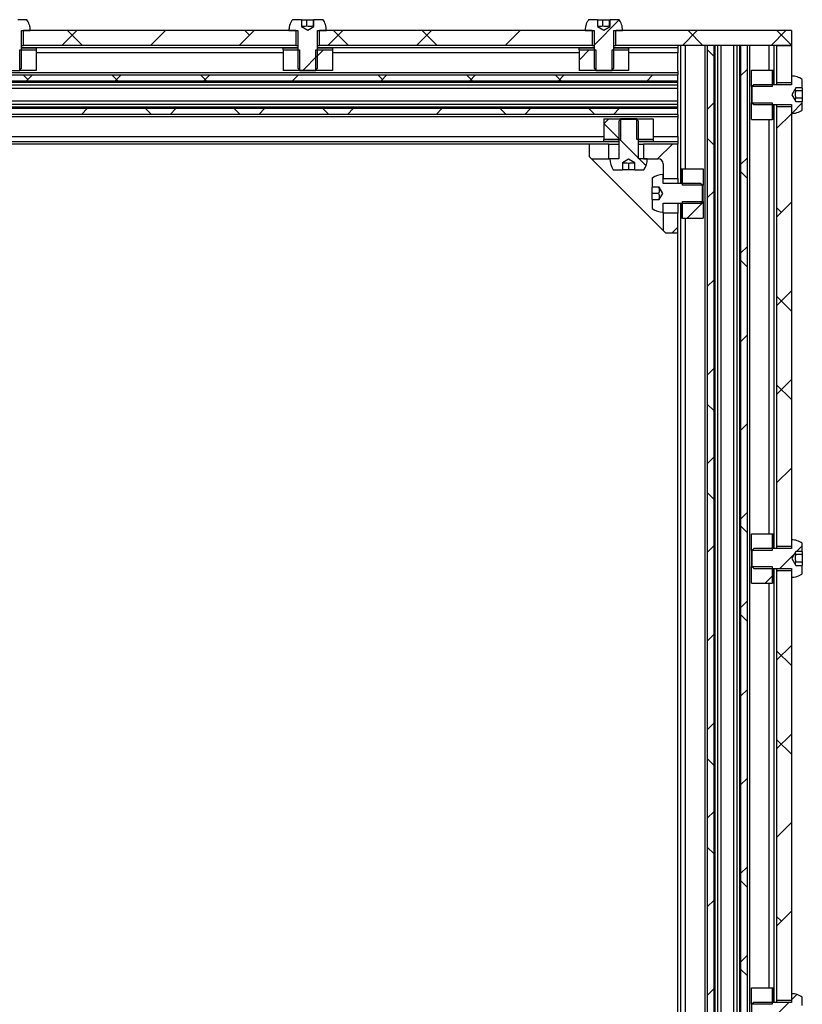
# Model space of a CAD drawing. Header units: millimetres. Extents: x 5 to 592, y 5 to 415.
# Tile 12 of 39: x 94 to 134, y 155 to 205. Entities that reach past the tile are written whole.
import ezdxf

# ---------------------------------------------------------------- set-up
doc = ezdxf.new("R2010")
doc.units = ezdxf.units.MM
doc.layers.add('TRAIT-FINS', color=9, linetype='Continuous')
doc.layers.add('TRAIT-FORT', color=4, linetype='Continuous', lineweight=25)
pattern_1 = [(45, (0, 0), (-13.4704, 13.4704), []), (45, (4.49, 2e-323), (-13.4704, 13.4704), []), (45, (8.98, 4e-323), (-13.4704, 13.4704), []), (45, (13.47, 6e-323), (-13.4704, 13.4704), [])]
pattern_2 = [(45, (0, 0), (-13.4704, 13.4704), []), (45, (4.49, 0), (-13.4704, 13.4704), []), (45, (8.98, 0), (-13.4704, 13.4704), []), (45, (13.47, 0), (-13.4704, 13.4704), [])]

msp = doc.modelspace()

# ---------------------------------------------------------------- hatches: boundary and pattern name
at = {"layer": 'TRAIT-FINS'}
h = msp.add_hatch(dxfattribs=at)
h.set_pattern_fill('DIN 201 acier et fonte', color=9, style=0, pattern_type=2)
h.set_pattern_definition(pattern_2)
edge = h.paths.add_edge_path(flags=0)
edge.add_line((93.156, 204.7349), (93.156, 205.0863))
edge.add_line((93.156, 205.0863), (92.6966, 205.0863))
edge.add_spline(control_points=[(92.6966, 205.0863), (92.6646, 205.0412), (92.6365, 204.9931), (92.6128, 204.9432), (92.5672, 204.8471), (92.5376, 204.7418), (92.5265, 204.6361), (92.523, 204.603), (92.5212, 204.5696), (92.5212, 204.5363)], knot_values=[0.0095463, 0.0095463, 0.0095463, 0.0095463, 0.0102074, 0.0102074, 0.0102074, 0.0114834, 0.0114834, 0.0114834, 0.0118781, 0.0118781, 0.0118781, 0.0118781], weights=[1, 1, 1, 1, 1, 1, 1, 1, 1, 1], degree=3, periodic=0)
edge.add_line((92.5212, 204.5363), (92.9712, 204.5363))
edge.add_line((92.9712, 204.5363), (92.9712, 202.6238))
edge.add_line((92.9712, 202.6238), (93.0587, 202.5363))
edge.add_line((93.0587, 202.5363), (93.8837, 202.5363))
edge.add_line((93.8837, 202.5363), (93.9712, 202.6238))
edge.add_line((93.9712, 202.6238), (93.9712, 204.5363))
edge.add_line((93.9712, 204.5363), (94.4212, 204.5363))
edge.add_spline(control_points=[(94.4212, 204.5363), (94.4212, 204.6426), (94.4029, 204.7504), (94.3677, 204.8507), (94.3384, 204.9341), (94.297, 205.0142), (94.2458, 205.0863)], knot_values=[0, 0, 0, 0, 0.0012759, 0.0012759, 0.0012759, 0.0023363, 0.0023363, 0.0023363, 0.0023363], weights=[1, 1, 1, 1, 1, 1, 1], degree=3, periodic=0)
edge.add_line((94.2458, 205.0863), (93.7864, 205.0863))
edge.add_line((93.7864, 205.0863), (93.7864, 204.7349))
edge.add_line((93.7864, 204.7349), (93.4712, 204.5529))
edge.add_line((93.4712, 204.5529), (93.156, 204.7349))
h = msp.add_hatch(dxfattribs=at)
h.set_pattern_fill('DIN 201 acier et fonte', color=9, style=0, pattern_type=2)
h.set_pattern_definition(pattern_2)
edge = h.paths.add_edge_path(flags=0)
edge.add_line((108.156, 204.7349), (108.156, 205.0863))
edge.add_line((108.156, 205.0863), (107.6966, 205.0863))
edge.add_spline(control_points=[(107.6966, 205.0863), (107.6646, 205.0412), (107.6365, 204.9931), (107.6128, 204.9432), (107.5672, 204.8471), (107.5376, 204.7418), (107.5265, 204.6361), (107.523, 204.603), (107.5212, 204.5696), (107.5212, 204.5363)], knot_values=[0.0095463, 0.0095463, 0.0095463, 0.0095463, 0.0102074, 0.0102074, 0.0102074, 0.0114834, 0.0114834, 0.0114834, 0.0118781, 0.0118781, 0.0118781, 0.0118781], weights=[1, 1, 1, 1, 1, 1, 1, 1, 1, 1], degree=3, periodic=0)
edge.add_line((107.5212, 204.5363), (107.9712, 204.5363))
edge.add_line((107.9712, 204.5363), (107.9712, 202.6238))
edge.add_line((107.9712, 202.6238), (108.0587, 202.5363))
edge.add_line((108.0587, 202.5363), (108.8837, 202.5363))
edge.add_line((108.8837, 202.5363), (108.9712, 202.6238))
edge.add_line((108.9712, 202.6238), (108.9712, 204.5363))
edge.add_line((108.9712, 204.5363), (109.4212, 204.5363))
edge.add_spline(control_points=[(109.4212, 204.5363), (109.4212, 204.6426), (109.4029, 204.7504), (109.3677, 204.8507), (109.3384, 204.9341), (109.297, 205.0142), (109.2458, 205.0863)], knot_values=[0, 0, 0, 0, 0.0012759, 0.0012759, 0.0012759, 0.0023363, 0.0023363, 0.0023363, 0.0023363], weights=[1, 1, 1, 1, 1, 1, 1], degree=3, periodic=0)
edge.add_line((109.2458, 205.0863), (108.7864, 205.0863))
edge.add_line((108.7864, 205.0863), (108.7864, 204.7349))
edge.add_line((108.7864, 204.7349), (108.4712, 204.5529))
edge.add_line((108.4712, 204.5529), (108.156, 204.7349))
h = msp.add_hatch(dxfattribs=at)
h.set_pattern_fill('DIN 201 acier et fonte', color=9, style=0, pattern_type=2)
h.set_pattern_definition(pattern_2)
edge = h.paths.add_edge_path(flags=0)
edge.add_line((123.156, 204.7349), (123.156, 205.0863))
edge.add_line((123.156, 205.0863), (122.6966, 205.0863))
edge.add_spline(control_points=[(122.6966, 205.0863), (122.6646, 205.0412), (122.6365, 204.9931), (122.6128, 204.9432), (122.5672, 204.8471), (122.5376, 204.7418), (122.5265, 204.6361), (122.523, 204.603), (122.5212, 204.5696), (122.5212, 204.5363)], knot_values=[0.0095463, 0.0095463, 0.0095463, 0.0095463, 0.0102074, 0.0102074, 0.0102074, 0.0114834, 0.0114834, 0.0114834, 0.0118781, 0.0118781, 0.0118781, 0.0118781], weights=[1, 1, 1, 1, 1, 1, 1, 1, 1, 1], degree=3, periodic=0)
edge.add_line((122.5212, 204.5363), (122.9712, 204.5363))
edge.add_line((122.9712, 204.5363), (122.9712, 202.6238))
edge.add_line((122.9712, 202.6238), (123.0587, 202.5363))
edge.add_line((123.0587, 202.5363), (123.8837, 202.5363))
edge.add_line((123.8837, 202.5363), (123.9712, 202.6238))
edge.add_line((123.9712, 202.6238), (123.9712, 204.5363))
edge.add_line((123.9712, 204.5363), (124.4212, 204.5363))
edge.add_spline(control_points=[(124.4212, 204.5363), (124.4212, 204.6426), (124.4029, 204.7504), (124.3677, 204.8507), (124.3384, 204.9341), (124.297, 205.0142), (124.2458, 205.0863)], knot_values=[0, 0, 0, 0, 0.0012759, 0.0012759, 0.0012759, 0.0023363, 0.0023363, 0.0023363, 0.0023363], weights=[1, 1, 1, 1, 1, 1, 1], degree=3, periodic=0)
edge.add_line((124.2458, 205.0863), (123.7864, 205.0863))
edge.add_line((123.7864, 205.0863), (123.7864, 204.7349))
edge.add_line((123.7864, 204.7349), (123.4712, 204.5529))
edge.add_line((123.4712, 204.5529), (123.156, 204.7349))
h = msp.add_hatch(dxfattribs=at)
h.set_pattern_fill('ANSI38', color=9, angle=3e-322, style=0)
h.paths.add_polyline_path([(107.8712, 203.7863), (107.8712, 204.5363), (94.0712, 204.5363), (94.0712, 203.7863)], flags=0)
h = msp.add_hatch(dxfattribs=at)
h.set_pattern_fill('ANSI38', color=9, angle=3e-322, style=0)
h.paths.add_polyline_path([(109.0712, 204.5363), (109.0712, 203.7863), (122.8712, 203.7863), (122.8712, 204.5363)], flags=0)
h = msp.add_hatch(dxfattribs=at)
h.set_pattern_fill('ANSI38', color=9, angle=3e-322, style=0)
h.paths.add_polyline_path([(132.9712, 203.7863), (132.9712, 204.5363), (124.0712, 204.5363), (124.0712, 203.7863)], flags=0)
h = msp.add_hatch(dxfattribs=at)
h.set_pattern_fill('DIN 201 acier et fonte', color=9, style=0, pattern_type=2)
h.set_pattern_definition(pattern_1)
h.paths.add_polyline_path([(94.7212, 203.557), (93.8837, 203.557), (93.8837, 202.5113), (94.7212, 202.5113)], flags=0)
h = msp.add_hatch(dxfattribs=at)
h.set_pattern_fill('DIN 201 acier et fonte', color=9, style=0, pattern_type=2)
h.set_pattern_definition(pattern_1)
h.paths.add_polyline_path([(108.0587, 203.557), (107.2212, 203.557), (107.2212, 202.5113), (108.0587, 202.5113)], flags=0)
h = msp.add_hatch(dxfattribs=at)
h.set_pattern_fill('DIN 201 acier et fonte', color=9, style=0, pattern_type=2)
h.set_pattern_definition(pattern_1)
h.paths.add_polyline_path([(109.7212, 203.557), (108.8837, 203.557), (108.8837, 202.5113), (109.7212, 202.5113)], flags=0)
h = msp.add_hatch(dxfattribs=at)
h.set_pattern_fill('DIN 201 acier et fonte', color=9, style=0, pattern_type=2)
h.set_pattern_definition(pattern_1)
h.paths.add_polyline_path([(123.0587, 203.557), (122.2212, 203.557), (122.2212, 202.5113), (123.0587, 202.5113)], flags=0)
h = msp.add_hatch(dxfattribs=at)
h.set_pattern_fill('DIN 201 acier et fonte', color=9, style=0, pattern_type=2)
h.set_pattern_definition(pattern_1)
h.paths.add_polyline_path([(124.7212, 203.557), (123.8837, 203.557), (123.8837, 202.5113), (124.7212, 202.5113)], flags=0)
h = msp.add_hatch(dxfattribs=at)
h.set_pattern_fill('ANSI38', color=9, angle=3e-322, style=0)
h.paths.add_polyline_path([(128.7184, 128.7863), (129.0337, 128.7863), (129.0337, 203.7863), (128.7184, 203.7863)], flags=0)
h = msp.add_hatch(dxfattribs=at)
h.set_pattern_fill('ANSI38', color=9, angle=3e-322, style=0)
h.paths.add_polyline_path([(130.4087, 128.7863), (130.724, 128.7863), (130.724, 203.7863), (130.4087, 203.7863)], flags=0)
h = msp.add_hatch(dxfattribs=at)
h.set_pattern_fill('ANSI38', color=9, style=0)
h.paths.add_polyline_path([(132.9712, 203.7863), (132.2212, 203.7863), (132.2212, 201.8863), (132.9712, 201.8863)], flags=0)
h = msp.add_hatch(dxfattribs=at)
h.set_pattern_fill('ANSI38', color=9, angle=3e-322, style=0)
h.paths.add_polyline_path([(74.7212, 202.2891), (74.7212, 201.9738), (127.2212, 201.9738), (127.2212, 202.2891)], flags=0)
h = msp.add_hatch(dxfattribs=at)
h.set_pattern_fill('DIN 201 acier et fonte', color=9, style=0, pattern_type=2)
h.set_pattern_definition(pattern_1)
h.paths.add_polyline_path([(131.9919, 201.6988), (131.9919, 202.5363), (130.9462, 202.5363), (130.9462, 201.6988)], flags=0)
h = msp.add_hatch(dxfattribs=at)
h.set_pattern_fill('DIN 201 acier et fonte', color=9, style=0, pattern_type=2)
h.set_pattern_definition(pattern_2)
edge = h.paths.add_edge_path(flags=0)
edge.add_line((133.1893, 201.635), (133.5212, 201.635))
edge.add_line((133.5212, 201.635), (133.5212, 202.0609))
edge.add_spline(control_points=[(133.5212, 202.0609), (133.4435, 202.116), (133.3565, 202.1599), (133.2659, 202.1894), (133.1713, 202.2203), (133.0707, 202.2363), (132.9712, 202.2363)], knot_values=[0.0096593, 0.0096593, 0.0096593, 0.0096593, 0.0108167, 0.0108167, 0.0108167, 0.0120228, 0.0120228, 0.0120228, 0.0120228], weights=[1, 1, 1, 1, 1, 1, 1], degree=3, periodic=0)
edge.add_line((132.9712, 202.2363), (132.9712, 201.7863))
edge.add_line((132.9712, 201.7863), (131.0587, 201.7863))
edge.add_line((131.0587, 201.7863), (130.9712, 201.6988))
edge.add_line((130.9712, 201.6988), (130.9712, 200.8738))
edge.add_line((130.9712, 200.8738), (131.0587, 200.7863))
edge.add_line((131.0587, 200.7863), (132.9712, 200.7863))
edge.add_line((132.9712, 200.7863), (132.9712, 200.3363))
edge.add_spline(control_points=[(132.9712, 200.3363), (133.0115, 200.3363), (133.0518, 200.3388), (133.0918, 200.3439), (133.1973, 200.3574), (133.3018, 200.3893), (133.3969, 200.437), (133.4401, 200.4586), (133.4818, 200.4837), (133.5212, 200.5117)], knot_values=[0, 0, 0, 0, 0.0004832, 0.0004832, 0.0004832, 0.0017749, 0.0017749, 0.0017749, 0.0023597, 0.0023597, 0.0023597, 0.0023597], weights=[1, 1, 1, 1, 1, 1, 1, 1, 1, 1], degree=3, periodic=0)
edge.add_line((133.5212, 200.5117), (133.5212, 200.9375))
edge.add_line((133.5212, 200.9375), (133.1893, 200.9375))
edge.add_line((133.1893, 200.9375), (132.9879, 201.2863))
edge.add_line((132.9879, 201.2863), (133.1893, 201.635))
h = msp.add_hatch(dxfattribs=at)
h.set_pattern_fill('ANSI38', color=9, angle=3e-322, style=0)
h.paths.add_polyline_path([(74.7212, 200.5988), (74.7212, 200.2834), (127.2212, 200.2834), (127.2212, 200.5988)], flags=0)
h = msp.add_hatch(dxfattribs=at)
h.set_pattern_fill('DIN 201 acier et fonte', color=9, style=0, pattern_type=2)
h.set_pattern_definition(pattern_1)
h.paths.add_polyline_path([(131.9919, 200.0363), (131.9919, 200.8738), (130.9462, 200.8738), (130.9462, 200.0363)], flags=0)
h = msp.add_hatch(dxfattribs=at)
h.set_pattern_fill('ANSI38', color=9, style=0)
h.paths.add_polyline_path([(132.2212, 178.3863), (132.9712, 178.3863), (132.9712, 200.6863), (132.2212, 200.6863)], flags=0)
h = msp.add_hatch(dxfattribs=at)
h.set_pattern_fill('ANSI38', color=9, style=0)
h.paths.add_polyline_path([(123.4712, 199.0156), (124.3087, 199.0156), (124.3087, 200.0613), (123.4712, 200.0613)], flags=0)
h = msp.add_hatch(dxfattribs=at)
h.set_pattern_fill('ANSI38', color=9, style=0)
h.paths.add_polyline_path([(125.1337, 199.0156), (125.9712, 199.0156), (125.9712, 200.0613), (125.1337, 200.0613)], flags=0)
h = msp.add_hatch(dxfattribs=at)
h.set_pattern_fill('ANSI38', color=9, style=0)
edge = h.paths.add_edge_path(flags=0)
edge.add_line((125.0337, 197.8392), (125.0337, 197.4863))
edge.add_line((125.0337, 197.4863), (125.4958, 197.4863))
edge.add_arc((124.7212, 198.0363), 0.95, 324.62346, 360)
edge.add_line((125.6712, 198.0363), (125.2212, 198.0363))
edge.add_line((125.2212, 198.0363), (125.2212, 199.9488))
edge.add_line((125.2212, 199.9488), (125.1337, 200.0363))
edge.add_line((125.1337, 200.0363), (124.3087, 200.0363))
edge.add_line((124.3087, 200.0363), (124.2212, 199.9488))
edge.add_line((124.2212, 199.9488), (124.2212, 198.0363))
edge.add_line((124.2212, 198.0363), (123.7712, 198.0363))
edge.add_arc((124.7212, 198.0363), 0.95, 180, 215.37654)
edge.add_line((123.9466, 197.4863), (124.4087, 197.4863))
edge.add_line((124.4087, 197.4863), (124.4087, 197.8392))
edge.add_line((124.4087, 197.8392), (124.7212, 198.0196))
edge.add_line((124.7212, 198.0196), (125.0337, 197.8392))
h = msp.add_hatch(dxfattribs=at)
h.set_pattern_fill('ANSI38', color=9, style=0)
h.paths.add_polyline_path([(122.7212, 198.7863), (122.7212, 198.1588), (122.8437, 198.0363), (123.7212, 198.0363), (123.7212, 198.7863)], flags=0)
h = msp.add_hatch(dxfattribs=at)
h.set_pattern_fill('ANSI38', color=9, style=0)
edge = h.paths.add_edge_path(flags=0)
edge.add_arc((126.2212, 197.7863), 0.25, 0, 90, ccw=False)
edge.add_line((126.4712, 197.7863), (126.4712, 197.0363))
edge.add_line((126.4712, 197.0363), (127.2212, 197.0363))
edge.add_line((127.2212, 197.0363), (127.2212, 198.7863))
edge.add_line((127.2212, 198.7863), (125.4712, 198.7863))
edge.add_line((125.4712, 198.7863), (125.4712, 198.0363))
edge.add_line((125.4712, 198.0363), (126.2212, 198.0363))
h = msp.add_hatch(dxfattribs=at)
h.set_pattern_fill('ANSI38', color=9, style=0)
edge = h.paths.add_edge_path(flags=0)
edge.add_line((126.2741, 195.9738), (125.9212, 195.9738))
edge.add_line((125.9212, 195.9738), (125.9212, 195.5117))
edge.add_arc((126.4712, 196.2863), 0.95, 234.62346, 270)
edge.add_line((126.4712, 195.3363), (126.4712, 195.7863))
edge.add_line((126.4712, 195.7863), (128.3837, 195.7863))
edge.add_line((128.3837, 195.7863), (128.4712, 195.8738))
edge.add_line((128.4712, 195.8738), (128.4712, 196.6988))
edge.add_line((128.4712, 196.6988), (128.3837, 196.7863))
edge.add_line((128.3837, 196.7863), (126.4712, 196.7863))
edge.add_line((126.4712, 196.7863), (126.4712, 197.2363))
edge.add_arc((126.4712, 196.2863), 0.95, 90, 125.37654)
edge.add_line((125.9212, 197.0609), (125.9212, 196.5988))
edge.add_line((125.9212, 196.5988), (126.2741, 196.5988))
edge.add_line((126.2741, 196.5988), (126.4546, 196.2863))
edge.add_line((126.4546, 196.2863), (126.2741, 195.9738))
h = msp.add_hatch(dxfattribs=at)
h.set_pattern_fill('ANSI38', color=9, style=0)
h.paths.add_polyline_path([(127.4505, 197.5363), (127.4505, 196.6988), (128.4962, 196.6988), (128.4962, 197.5363)], flags=0)
h = msp.add_hatch(dxfattribs=at)
h.set_pattern_fill('ANSI38', color=9, style=0)
h.paths.add_polyline_path([(127.4505, 195.8738), (127.4505, 195.0363), (128.4962, 195.0363), (128.4962, 195.8738)], flags=0)
h = msp.add_hatch(dxfattribs=at)
h.set_pattern_fill('ANSI38', color=9, style=0)
h.paths.add_polyline_path([(127.2212, 195.2863), (126.4712, 195.2863), (126.4712, 194.4088), (126.5937, 194.2863), (127.2212, 194.2863)], flags=0)
h = msp.add_hatch(dxfattribs=at)
h.set_pattern_fill('DIN 201 acier et fonte', color=9, style=0, pattern_type=2)
h.set_pattern_definition(pattern_1)
h.paths.add_polyline_path([(131.9919, 178.1988), (131.9919, 179.0363), (130.9462, 179.0363), (130.9462, 178.1988)], flags=0)
h = msp.add_hatch(dxfattribs=at)
h.set_pattern_fill('DIN 201 acier et fonte', color=9, style=0, pattern_type=2)
h.set_pattern_definition(pattern_2)
edge = h.paths.add_edge_path(flags=0)
edge.add_line((133.1893, 178.135), (133.5212, 178.135))
edge.add_line((133.5212, 178.135), (133.5212, 178.5609))
edge.add_spline(control_points=[(133.5212, 178.5609), (133.4435, 178.616), (133.3565, 178.6599), (133.2659, 178.6894), (133.1713, 178.7203), (133.0707, 178.7363), (132.9712, 178.7363)], knot_values=[0.0096593, 0.0096593, 0.0096593, 0.0096593, 0.0108167, 0.0108167, 0.0108167, 0.0120228, 0.0120228, 0.0120228, 0.0120228], weights=[1, 1, 1, 1, 1, 1, 1], degree=3, periodic=0)
edge.add_line((132.9712, 178.7363), (132.9712, 178.2863))
edge.add_line((132.9712, 178.2863), (131.0587, 178.2863))
edge.add_line((131.0587, 178.2863), (130.9712, 178.1988))
edge.add_line((130.9712, 178.1988), (130.9712, 177.3738))
edge.add_line((130.9712, 177.3738), (131.0587, 177.2863))
edge.add_line((131.0587, 177.2863), (132.9712, 177.2863))
edge.add_line((132.9712, 177.2863), (132.9712, 176.8363))
edge.add_spline(control_points=[(132.9712, 176.8363), (133.0115, 176.8363), (133.0518, 176.8388), (133.0918, 176.8439), (133.1973, 176.8574), (133.3018, 176.8893), (133.3969, 176.937), (133.4401, 176.9586), (133.4818, 176.9837), (133.5212, 177.0117)], knot_values=[0, 0, 0, 0, 0.0004832, 0.0004832, 0.0004832, 0.0017749, 0.0017749, 0.0017749, 0.0023597, 0.0023597, 0.0023597, 0.0023597], weights=[1, 1, 1, 1, 1, 1, 1, 1, 1, 1], degree=3, periodic=0)
edge.add_line((133.5212, 177.0117), (133.5212, 177.4375))
edge.add_line((133.5212, 177.4375), (133.1893, 177.4375))
edge.add_line((133.1893, 177.4375), (132.9879, 177.7863))
edge.add_line((132.9879, 177.7863), (133.1893, 178.135))
h = msp.add_hatch(dxfattribs=at)
h.set_pattern_fill('DIN 201 acier et fonte', color=9, style=0, pattern_type=2)
h.set_pattern_definition(pattern_1)
h.paths.add_polyline_path([(131.9919, 176.5363), (131.9919, 177.3738), (130.9462, 177.3738), (130.9462, 176.5363)], flags=0)
h = msp.add_hatch(dxfattribs=at)
h.set_pattern_fill('ANSI38', color=9, style=0)
h.paths.add_polyline_path([(132.9712, 177.1863), (132.2212, 177.1863), (132.2212, 155.3863), (132.9712, 155.3863)], flags=0)
h = msp.add_hatch(dxfattribs=at)
h.set_pattern_fill('DIN 201 acier et fonte', color=9, style=0, pattern_type=2)
h.set_pattern_definition(pattern_1)
h.paths.add_polyline_path([(131.9919, 155.1988), (131.9919, 156.0363), (130.9462, 156.0363), (130.9462, 155.1988)], flags=0)
h = msp.add_hatch(dxfattribs=at)
h.set_pattern_fill('DIN 201 acier et fonte', color=9, style=0, pattern_type=2)
h.set_pattern_definition(pattern_2)
edge = h.paths.add_edge_path(flags=0)
edge.add_line((133.1893, 155.135), (133.5212, 155.135))
edge.add_line((133.5212, 155.135), (133.5212, 155.5609))
edge.add_spline(control_points=[(133.5212, 155.5609), (133.4435, 155.616), (133.3565, 155.6599), (133.2659, 155.6894), (133.1713, 155.7203), (133.0707, 155.7363), (132.9712, 155.7363)], knot_values=[0.0096593, 0.0096593, 0.0096593, 0.0096593, 0.0108167, 0.0108167, 0.0108167, 0.0120228, 0.0120228, 0.0120228, 0.0120228], weights=[1, 1, 1, 1, 1, 1, 1], degree=3, periodic=0)
edge.add_line((132.9712, 155.7363), (132.9712, 155.2863))
edge.add_line((132.9712, 155.2863), (131.0587, 155.2863))
edge.add_line((131.0587, 155.2863), (130.9712, 155.1988))
edge.add_line((130.9712, 155.1988), (130.9712, 154.3738))
edge.add_line((130.9712, 154.3738), (131.0587, 154.2863))
edge.add_line((131.0587, 154.2863), (132.9712, 154.2863))
edge.add_line((132.9712, 154.2863), (132.9712, 153.8363))
edge.add_spline(control_points=[(132.9712, 153.8363), (133.0115, 153.8363), (133.0518, 153.8388), (133.0918, 153.8439), (133.1973, 153.8574), (133.3018, 153.8893), (133.3969, 153.937), (133.4401, 153.9586), (133.4818, 153.9837), (133.5212, 154.0117)], knot_values=[0, 0, 0, 0, 0.0004832, 0.0004832, 0.0004832, 0.0017749, 0.0017749, 0.0017749, 0.0023597, 0.0023597, 0.0023597, 0.0023597], weights=[1, 1, 1, 1, 1, 1, 1, 1, 1, 1], degree=3, periodic=0)
edge.add_line((133.5212, 154.0117), (133.5212, 154.4375))
edge.add_line((133.5212, 154.4375), (133.1893, 154.4375))
edge.add_line((133.1893, 154.4375), (132.9879, 154.7863))
edge.add_line((132.9879, 154.7863), (133.1893, 155.135))

# ---------------------------------------------------------------- linework, layer by layer
at = {"layer": 'TRAIT-FORT', "color": 4, "linetype": 'Continuous', "lineweight": 25}
for p, q in [((94.2458, 205.0863), (93.7864, 205.0863)), ((108.156, 205.0863), (107.6966, 205.0863)), ((108.156, 205.0863), (108.156, 204.7349)), ((108.156, 205.0863), (108.4243, 205.0863)), ((108.4243, 204.7613), (108.4243, 205.0863)), ((108.4243, 205.0863), (108.7576, 205.0863)), ((108.7576, 204.7613), (108.7576, 205.0863)), ((108.7576, 205.0863), (108.7864, 205.0863)), ((108.7864, 204.7349), (108.7864, 205.0863)), ((109.2458, 205.0863), (108.7864, 205.0863)), ((123.156, 205.0863), (122.6966, 205.0863)), ((123.156, 205.0863), (123.156, 204.7349)), ((123.156, 205.0863), (123.4243, 205.0863)), ((123.4243, 204.7613), (123.4243, 205.0863)), ((123.4243, 205.0863), (123.7576, 205.0863)), ((123.7576, 204.7613), (123.7576, 205.0863)), ((123.7576, 205.0863), (123.7864, 205.0863)), ((123.7864, 204.7349), (123.7864, 205.0863)), ((124.2458, 205.0863), (123.7864, 205.0863)), ((108.156, 204.7349), (108.4712, 204.5529)), ((108.4712, 204.5529), (108.7864, 204.7349)), ((123.156, 204.7349), (123.4712, 204.5529)), ((123.4712, 204.5529), (123.7864, 204.7349)), ((93.9712, 204.5363), (94.4212, 204.5363)), ((93.9712, 202.6238), (93.9712, 204.5363)), ((94.0712, 203.7863), (94.0712, 204.5363)), ((107.8712, 204.5363), (94.0712, 204.5363)), ((107.5212, 204.5363), (107.9712, 204.5363)), ((107.8712, 204.5363), (107.8712, 203.7863)), ((107.9712, 204.5363), (107.9712, 202.6238)), ((108.9712, 204.5363), (109.4212, 204.5363)), ((108.9712, 202.6238), (108.9712, 204.5363)), ((109.0712, 203.7863), (109.0712, 204.5363)), ((122.8712, 204.5363), (109.0712, 204.5363)), ((122.5212, 204.5363), (122.9712, 204.5363)), ((122.8712, 204.5363), (122.8712, 203.7863)), ((122.9712, 204.5363), (122.9712, 202.6238)), ((123.9712, 204.5363), (124.4212, 204.5363)), ((123.9712, 202.6238), (123.9712, 204.5363)), ((124.0712, 203.7863), (124.0712, 204.5363)), ((132.9712, 204.5363), (124.0712, 204.5363)), ((132.9712, 204.5363), (132.9712, 203.7863)), ((93.8837, 202.5113), (93.8837, 203.557)), ((93.8837, 203.557), (94.7212, 203.557)), ((93.9712, 203.7863), (94.0712, 203.7863)), ((107.9712, 203.6613), (93.9712, 203.6613)), ((94.7212, 203.6363), (93.9712, 203.6363)), ((107.8712, 203.7863), (94.0712, 203.7863)), ((94.7212, 203.6216), (94.7212, 203.6363)), ((94.7212, 203.6216), (94.7212, 203.5716)), ((94.7212, 203.5716), (94.7212, 203.557)), ((94.7212, 203.557), (94.7212, 202.5113)), ((107.9712, 203.6363), (107.2212, 203.6363)), ((107.2212, 203.6363), (107.2212, 203.6216)), ((107.2212, 203.5716), (107.2212, 203.6216)), ((107.2212, 203.557), (107.2212, 203.5716)), ((107.2212, 203.557), (108.0587, 203.557)), ((107.2212, 203.557), (107.2212, 202.5113)), ((107.8712, 203.7863), (107.9712, 203.7863)), ((108.0587, 203.557), (108.0587, 202.5113)), ((108.8837, 202.5113), (108.8837, 203.557)), ((108.8837, 203.557), (109.7212, 203.557)), ((108.9712, 203.7863), (109.0712, 203.7863)), ((122.9712, 203.6613), (108.9712, 203.6613)), ((109.7212, 203.6363), (108.9712, 203.6363)), ((122.8712, 203.7863), (109.0712, 203.7863)), ((109.7212, 203.6216), (109.7212, 203.6363)), ((109.7212, 203.6216), (109.7212, 203.5716)), ((109.7212, 203.5716), (109.7212, 203.557)), ((109.7212, 203.557), (109.7212, 202.5113)), ((122.9712, 203.6363), (122.2212, 203.6363)), ((122.2212, 203.6363), (122.2212, 203.6216)), ((122.2212, 203.5716), (122.2212, 203.6216)), ((122.2212, 203.557), (122.2212, 203.5716)), ((122.2212, 203.557), (123.0587, 203.557)), ((122.2212, 203.557), (122.2212, 202.5113)), ((122.8712, 203.7863), (122.9712, 203.7863)), ((123.0587, 203.557), (123.0587, 202.5113)), ((123.8837, 202.5113), (123.8837, 203.557)), ((123.8837, 203.557), (124.7212, 203.557)), ((123.9712, 203.7863), (124.0712, 203.7863)), ((127.2212, 203.6613), (123.9712, 203.6613)), ((124.7212, 203.6363), (123.9712, 203.6363)), ((132.9712, 203.7863), (124.0712, 203.7863)), ((124.7212, 203.6216), (124.7212, 203.6363)), ((124.7212, 203.6216), (124.7212, 203.5716)), ((124.7212, 203.5716), (124.7212, 203.557)), ((124.7212, 203.557), (124.7212, 202.5113)), ((127.2212, 203.7863), (127.2212, 203.7363)), ((127.2212, 203.7363), (127.2212, 203.7113)), ((127.2212, 203.7113), (127.2212, 203.6613)), ((127.2212, 203.6613), (127.2212, 203.6113)), ((127.2212, 203.6113), (127.2212, 203.5363)), ((127.3462, 203.7863), (127.3462, 196.7863)), ((127.5962, 203.7863), (127.5962, 197.5363)), ((128.5962, 128.7863), (128.5962, 203.7863)), ((128.7184, 128.7863), (128.7184, 203.7863)), ((129.0337, 203.7863), (128.7184, 203.7863)), ((129.0337, 203.7863), (129.0337, 128.7863)), ((129.1099, 128.7863), (129.1099, 203.7863)), ((129.2427, 128.7863), (129.2427, 203.7863)), ((129.4067, 128.7863), (129.4067, 203.7863)), ((130.0358, 203.7863), (130.0358, 128.7863)), ((130.1997, 203.7863), (130.1997, 128.7863)), ((130.3325, 203.7863), (130.3325, 128.7863)), ((130.4087, 128.7863), (130.4087, 203.7863)), ((130.724, 203.7863), (130.4087, 203.7863)), ((130.724, 203.7863), (130.724, 128.7863)), ((130.8462, 203.7863), (130.8462, 128.7863)), ((131.8462, 202.5363), (131.8462, 203.7863)), ((132.0962, 201.7863), (132.0962, 203.7863)), ((132.2212, 203.7863), (132.2212, 201.8863)), ((132.2212, 203.7863), (132.9712, 203.7863)), ((132.9712, 203.7863), (132.9712, 201.8863)), ((107.2212, 203.4113), (94.7212, 203.4113)), ((122.2212, 203.4113), (109.7212, 203.4113)), ((127.2212, 203.4113), (124.7212, 203.4113)), ((127.2212, 203.5363), (127.2212, 203.4113)), ((127.2212, 202.4889), (127.2212, 203.4113)), ((93.8837, 202.5363), (93.9712, 202.6238)), ((107.9712, 202.6238), (108.0587, 202.5363)), ((108.8837, 202.5363), (108.9712, 202.6238)), ((122.9712, 202.6238), (123.0587, 202.5363)), ((123.8837, 202.5363), (123.9712, 202.6238)), ((74.7212, 202.4113), (127.2212, 202.4113)), ((74.7212, 202.2891), (127.2212, 202.2891)), ((93.0587, 202.5113), (93.8837, 202.5113)), ((94.7212, 202.5113), (93.8837, 202.5113)), ((108.0587, 202.5113), (107.2212, 202.5113)), ((108.0587, 202.5363), (108.8837, 202.5363)), ((108.0587, 202.5113), (108.8837, 202.5113)), ((109.7212, 202.5113), (108.8837, 202.5113)), ((123.0587, 202.5113), (122.2212, 202.5113)), ((123.0587, 202.5363), (123.8837, 202.5363)), ((123.0587, 202.5113), (123.8837, 202.5113)), ((124.7212, 202.5113), (123.8837, 202.5113)), ((127.2212, 202.4889), (127.2212, 202.4479)), ((127.2212, 202.4479), (127.2212, 202.4113)), ((127.2212, 202.4113), (127.2212, 202.4046)), ((127.2212, 202.4046), (127.2212, 202.2958)), ((127.2212, 202.2958), (127.2212, 202.2891)), ((127.2212, 201.9738), (127.2212, 202.2891)), ((130.9462, 201.6988), (130.9462, 202.5363)), ((130.9462, 202.5363), (131.9919, 202.5363)), ((131.9919, 202.5363), (131.9919, 201.6988)), ((131.9919, 202.5363), (132.0066, 202.5363)), ((132.0066, 202.5363), (132.0566, 202.5363)), ((132.0712, 202.5363), (132.0566, 202.5363)), ((132.0712, 201.7863), (132.0712, 202.5363)), ((132.9712, 202.2363), (132.9712, 201.7863)), ((133.5212, 201.635), (133.5212, 202.0609)), ((127.2212, 201.9738), (74.7212, 201.9738)), ((127.2212, 201.8976), (74.7212, 201.8976)), ((127.2212, 201.7637), (74.7212, 201.7637)), ((127.2212, 201.6008), (74.7212, 201.6008)), ((127.2212, 201.8976), (127.2212, 201.9738)), ((127.2212, 201.7637), (127.2212, 201.8976)), ((127.2212, 201.6008), (127.2212, 201.7637)), ((127.2212, 200.9717), (127.2212, 201.6008)), ((131.9919, 201.6988), (130.9462, 201.6988)), ((130.9462, 201.6988), (130.9462, 200.8738)), ((131.0587, 201.7863), (130.9712, 201.6988)), ((130.9712, 201.6988), (130.9712, 200.8738)), ((132.9712, 201.7863), (131.0587, 201.7863)), ((132.9712, 201.8863), (132.2212, 201.8863)), ((132.2212, 201.8863), (132.2212, 201.7863)), ((133.1893, 201.635), (132.9879, 201.2863)), ((133.5212, 201.635), (133.1893, 201.635)), ((133.5212, 201.635), (133.5212, 201.4861)), ((132.9879, 201.2863), (133.1893, 200.9375)), ((133.5212, 201.4861), (133.1962, 201.4861)), ((133.1962, 201.126), (133.5212, 201.126)), ((133.5212, 201.4861), (133.5212, 201.126)), ((133.5212, 201.126), (133.5212, 200.9375)), ((74.7212, 200.9717), (127.2212, 200.9717)), ((74.7212, 200.8088), (127.2212, 200.8088)), ((74.7212, 200.6749), (127.2212, 200.6749)), ((74.7212, 200.5988), (127.2212, 200.5988)), ((127.2212, 200.8088), (127.2212, 200.9717)), ((127.2212, 200.6749), (127.2212, 200.8088)), ((127.2212, 200.5988), (127.2212, 200.6749)), ((127.2212, 200.2834), (127.2212, 200.5988)), ((130.9462, 200.8738), (131.9919, 200.8738)), ((130.9462, 200.0363), (130.9462, 200.8738)), ((130.9712, 200.8738), (131.0587, 200.7863)), ((131.0587, 200.7863), (132.9712, 200.7863)), ((131.9919, 200.8738), (131.9919, 200.0363)), ((132.0712, 200.0363), (132.0712, 200.7863)), ((132.0962, 178.2863), (132.0962, 200.7863)), ((132.2212, 200.7863), (132.2212, 200.6863)), ((132.2212, 200.6863), (132.9712, 200.6863)), ((132.2212, 200.6863), (132.2212, 178.3863)), ((132.9712, 200.7863), (132.9712, 200.3363)), ((132.9712, 200.6863), (132.9712, 178.3863)), ((133.1893, 200.9375), (133.5212, 200.9375)), ((133.5212, 200.5117), (133.5212, 200.9375)), ((127.2212, 200.2834), (74.7212, 200.2834)), ((127.2212, 200.1613), (74.7212, 200.1613)), ((123.4712, 200.0613), (124.3087, 200.0613)), ((123.4712, 200.0613), (123.4712, 199.0156)), ((124.3087, 200.0613), (124.3087, 199.0156)), ((125.1337, 200.0613), (124.3087, 200.0613)), ((125.1337, 199.0156), (125.1337, 200.0613)), ((125.1337, 200.0613), (125.9712, 200.0613)), ((125.9712, 200.0613), (125.9712, 199.0156)), ((127.2212, 200.2834), (127.2212, 200.2767)), ((127.2212, 200.2767), (127.2212, 200.168)), ((127.2212, 200.168), (127.2212, 200.1613)), ((127.2212, 200.1613), (127.2212, 200.1247)), ((127.2212, 200.1247), (127.2212, 200.0836)), ((127.2212, 199.1613), (127.2212, 200.0836)), ((124.3087, 200.0363), (124.2212, 199.9488)), ((124.2212, 199.9488), (124.2212, 198.0363)), ((125.1337, 200.0363), (124.3087, 200.0363)), ((125.2212, 199.9488), (125.1337, 200.0363)), ((125.2212, 198.0363), (125.2212, 199.9488)), ((130.9462, 200.0363), (131.9919, 200.0363)), ((131.8462, 179.0363), (131.8462, 200.0363)), ((132.0066, 200.0363), (131.9919, 200.0363)), ((132.0566, 200.0363), (132.0066, 200.0363)), ((132.0566, 200.0363), (132.0712, 200.0363)), ((78.4712, 199.1613), (123.4712, 199.1613)), ((125.9712, 199.1613), (127.2212, 199.1613)), ((127.2212, 199.1613), (127.2212, 199.0363)), ((77.7212, 198.9113), (124.2212, 198.9113)), ((122.7212, 198.7863), (79.2212, 198.7863)), ((123.7212, 198.7863), (122.7212, 198.7863)), ((122.7212, 198.7863), (122.7212, 198.1588)), ((124.3087, 199.0156), (123.4712, 199.0156)), ((123.4712, 199.0009), (123.4712, 199.0156)), ((123.4712, 198.9509), (123.4712, 199.0009)), ((123.4712, 198.9509), (123.4712, 198.9363)), ((123.4712, 198.9363), (124.2212, 198.9363)), ((123.7212, 198.0363), (123.7212, 198.7863)), ((123.7212, 198.7863), (123.9712, 198.7863)), ((123.9712, 198.7863), (124.2212, 198.7863)), ((125.9712, 199.0156), (125.1337, 199.0156)), ((125.2212, 198.9363), (125.9712, 198.9363)), ((125.2212, 198.9113), (127.2212, 198.9113)), ((125.2212, 198.7863), (125.4712, 198.7863)), ((125.4712, 198.7863), (125.4712, 198.0363)), ((127.2212, 198.7863), (125.4712, 198.7863)), ((125.9712, 199.0156), (125.9712, 199.0009)), ((125.9712, 199.0009), (125.9712, 198.9509)), ((125.9712, 198.9363), (125.9712, 198.9509)), ((127.2212, 199.0363), (127.2212, 198.9613)), ((127.2212, 198.9613), (127.2212, 198.9113)), ((127.2212, 198.9113), (127.2212, 198.8613)), ((127.2212, 198.8613), (127.2212, 198.8363)), ((127.2212, 198.8363), (127.2212, 198.7863)), ((127.2212, 197.0363), (127.2212, 198.7863)), ((122.7212, 198.1588), (122.8437, 198.0363)), ((122.8437, 198.0363), (123.7212, 198.0363)), ((126.4712, 194.4088), (122.8437, 198.0363)), ((123.7712, 198.0363), (123.7212, 198.0363)), ((124.2212, 198.0363), (123.7712, 198.0363)), ((124.7212, 198.0196), (124.4087, 197.8392)), ((124.4087, 197.8392), (124.4087, 197.4863)), ((125.0337, 197.8392), (124.7212, 198.0196)), ((124.7212, 197.8113), (124.7212, 197.4863)), ((125.0337, 197.4863), (125.0337, 197.8392)), ((125.6712, 198.0363), (125.2212, 198.0363)), ((125.4712, 198.0363), (126.2212, 198.0363)), ((126.4712, 197.7863), (126.4712, 197.0363)), ((123.9466, 197.4863), (124.4087, 197.4863)), ((124.7212, 197.4863), (124.4087, 197.4863)), ((125.0337, 197.4863), (124.7212, 197.4863)), ((125.0337, 197.4863), (125.4958, 197.4863)), ((125.9212, 197.0609), (125.9212, 196.5988)), ((126.4712, 196.7863), (126.4712, 197.2363)), ((127.3712, 197.5363), (127.3712, 196.7863)), ((127.3859, 197.5363), (127.3712, 197.5363)), ((127.3859, 197.5363), (127.4359, 197.5363)), ((127.4359, 197.5363), (127.4505, 197.5363)), ((127.4505, 197.5363), (128.4962, 197.5363)), ((127.4505, 196.6988), (127.4505, 197.5363)), ((128.4962, 197.5363), (128.4962, 196.6988)), ((126.2741, 196.5988), (125.9212, 196.5988)), ((125.9212, 196.2863), (125.9212, 196.5988)), ((126.4546, 196.2863), (126.2741, 196.5988)), ((126.4712, 197.0363), (127.2212, 197.0363)), ((128.3837, 196.7863), (126.4712, 196.7863)), ((127.2212, 197.0363), (127.2212, 196.7863)), ((128.4962, 196.6988), (127.4505, 196.6988)), ((128.4712, 196.6988), (128.3837, 196.7863)), ((128.4712, 195.8738), (128.4712, 196.6988)), ((128.4962, 195.8738), (128.4962, 196.6988)), ((126.2462, 196.2863), (125.9212, 196.2863)), ((125.9212, 195.9738), (125.9212, 196.2863)), ((126.2741, 195.9738), (126.4546, 196.2863)), ((125.9212, 195.9738), (126.2741, 195.9738)), ((125.9212, 195.9738), (125.9212, 195.5117)), ((126.4712, 195.7863), (128.3837, 195.7863)), ((126.4712, 195.3363), (126.4712, 195.7863)), ((127.2212, 195.7863), (127.2212, 195.5363)), ((127.3462, 195.7863), (127.3462, 136.7863)), ((127.3712, 195.7863), (127.3712, 195.0363)), ((127.4505, 195.8738), (128.4962, 195.8738)), ((127.4505, 195.0363), (127.4505, 195.8738)), ((128.3837, 195.7863), (128.4712, 195.8738)), ((128.4962, 195.8738), (128.4962, 195.0363)), ((126.4712, 195.2863), (126.4712, 195.3363)), ((127.2212, 195.2863), (126.4712, 195.2863)), ((126.4712, 195.2863), (126.4712, 194.4088)), ((127.2212, 195.5363), (127.2212, 195.2863)), ((127.2212, 194.2863), (127.2212, 195.2863)), ((127.3712, 195.0363), (127.3859, 195.0363)), ((127.4359, 195.0363), (127.3859, 195.0363)), ((127.4505, 195.0363), (127.4359, 195.0363)), ((127.4505, 195.0363), (128.4962, 195.0363)), ((127.5962, 195.0363), (127.5962, 137.5363)), ((126.4712, 194.4088), (126.5937, 194.2863)), ((126.5937, 194.2863), (127.2212, 194.2863)), ((127.2212, 138.2863), (127.2212, 194.2863)), ((130.9462, 178.1988), (130.9462, 179.0363)), ((130.9462, 179.0363), (131.9919, 179.0363)), ((131.9919, 179.0363), (131.9919, 178.1988)), ((131.9919, 179.0363), (132.0066, 179.0363)), ((132.0066, 179.0363), (132.0566, 179.0363)), ((132.0712, 179.0363), (132.0566, 179.0363)), ((132.0712, 178.2863), (132.0712, 179.0363)), ((132.9712, 178.7363), (132.9712, 178.2863)), ((131.9919, 178.1988), (130.9462, 178.1988)), ((130.9462, 178.1988), (130.9462, 177.3738)), ((131.0587, 178.2863), (130.9712, 178.1988)), ((130.9712, 178.1988), (130.9712, 177.3738)), ((132.9712, 178.2863), (131.0587, 178.2863)), ((132.9712, 178.3863), (132.2212, 178.3863)), ((132.2212, 178.3863), (132.2212, 178.2863)), ((133.1893, 178.135), (132.9879, 177.7863)), ((133.5212, 178.135), (133.1893, 178.135)), ((133.5212, 178.135), (133.5212, 178.5609)), ((133.5212, 178.135), (133.5212, 177.9861)), ((132.9879, 177.7863), (133.1893, 177.4375)), ((133.5212, 177.9861), (133.1962, 177.9861)), ((133.1962, 177.626), (133.5212, 177.626)), ((133.5212, 177.9861), (133.5212, 177.626)), ((133.5212, 177.626), (133.5212, 177.4375)), ((130.9462, 177.3738), (131.9919, 177.3738)), ((130.9462, 176.5363), (130.9462, 177.3738)), ((130.9712, 177.3738), (131.0587, 177.2863)), ((131.0587, 177.2863), (132.9712, 177.2863)), ((131.9919, 177.3738), (131.9919, 176.5363)), ((132.0712, 176.5363), (132.0712, 177.2863)), ((132.0962, 155.2863), (132.0962, 177.2863)), ((132.2212, 177.2863), (132.2212, 177.1863)), ((132.2212, 177.1863), (132.9712, 177.1863)), ((132.2212, 177.1863), (132.2212, 155.3863)), ((132.9712, 177.2863), (132.9712, 176.8363)), ((132.9712, 177.1863), (132.9712, 155.3863)), ((133.1893, 177.4375), (133.5212, 177.4375)), ((133.5212, 177.0117), (133.5212, 177.4375)), ((130.9462, 176.5363), (131.9919, 176.5363)), ((131.8462, 156.0363), (131.8462, 176.5363)), ((132.0066, 176.5363), (131.9919, 176.5363)), ((132.0566, 176.5363), (132.0066, 176.5363)), ((132.0566, 176.5363), (132.0712, 176.5363)), ((130.9462, 155.1988), (130.9462, 156.0363)), ((130.9462, 156.0363), (131.9919, 156.0363)), ((131.9919, 156.0363), (131.9919, 155.1988)), ((131.9919, 156.0363), (132.0066, 156.0363)), ((132.0066, 156.0363), (132.0566, 156.0363)), ((132.0712, 156.0363), (132.0566, 156.0363)), ((132.0712, 155.2863), (132.0712, 156.0363)), ((132.9712, 155.7363), (132.9712, 155.2863)), ((131.9919, 155.1988), (130.9462, 155.1988)), ((130.9462, 155.1988), (130.9462, 154.3738)), ((131.0587, 155.2863), (130.9712, 155.1988)), ((132.9712, 155.2863), (131.0587, 155.2863)), ((132.9712, 155.3863), (132.2212, 155.3863)), ((132.2212, 155.3863), (132.2212, 155.2863)), ((133.5212, 155.135), (133.5212, 155.5609))]:
    msp.add_line(p, q, dxfattribs=at)
for centre, radius, start, end in [((124.7212, 198.0363), 0.95, 180, 215.37654), ((124.7212, 198.0363), 0.95, 324.62346, 0), ((126.2212, 197.7863), 0.25, 0, 90), ((126.4712, 196.2863), 0.95, 90, 125.37654), ((126.4712, 196.2863), 0.95, 234.62346, 270)]:
    msp.add_arc(centre, radius, start, end, dxfattribs=at)
for points, knots in [([(94.4212, 204.5363), (94.4187, 204.5889), (94.4136, 204.6958), (94.3741, 204.8421), (94.3187, 204.9743), (94.2703, 205.0487), (94.2458, 205.0863)], [0, 0, 0, 0, 0.2692512, 0.5463108, 0.7709241, 1, 1, 1, 1]), ([(107.6966, 205.0863), (107.667, 205.0395), (107.5805, 204.9028), (107.527, 204.7091), (107.5223, 204.5696), (107.5212, 204.5363)], [0, 0, 0, 0, 0.2835986, 0.8290642, 1, 1, 1, 1]), ([(109.4212, 204.5363), (109.4118, 204.6439), (109.3946, 204.8411), (109.2923, 205.0097), (109.2458, 205.0863)], [0, 0, 0, 0, 0.5460363, 1, 1, 1, 1]), ([(122.6966, 205.0863), (122.667, 205.0395), (122.5805, 204.9028), (122.527, 204.7091), (122.5223, 204.5696), (122.5212, 204.5363)], [0, 0, 0, 0, 0.2835986, 0.8290642, 1, 1, 1, 1]), ([(124.4212, 204.5363), (124.4118, 204.6439), (124.3946, 204.8411), (124.2923, 205.0097), (124.2458, 205.0863)], [0, 0, 0, 0, 0.5460363, 1, 1, 1, 1]), ([(108.4243, 204.7613), (108.3731, 204.7467), (108.2774, 204.7194), (108.1822, 204.748), (108.1379, 204.7613)], [0, 0, 0, 0, 0.53474673, 1, 1, 1, 1]), ([(108.7576, 204.7613), (108.698, 204.7467), (108.5866, 204.7194), (108.4758, 204.748), (108.4243, 204.7613)], [0, 0, 0, 0, 0.5347467, 1, 1, 1, 1]), ([(108.7864, 204.7349), (108.7841, 204.734), (108.7743, 204.7304), (108.7648, 204.7479), (108.7576, 204.7613)], [0, 0, 0, 0, 0.2407719, 1, 1, 1, 1]), ([(123.4243, 204.7613), (123.3731, 204.7467), (123.2774, 204.7194), (123.1822, 204.748), (123.1379, 204.7613)], [0, 0, 0, 0, 0.5347467, 1, 1, 1, 1]), ([(123.7576, 204.7613), (123.698, 204.7467), (123.5866, 204.7194), (123.4758, 204.748), (123.4243, 204.7613)], [0, 0, 0, 0, 0.5347467, 1, 1, 1, 1]), ([(123.7864, 204.7349), (123.7841, 204.734), (123.7743, 204.7304), (123.7648, 204.7479), (123.7576, 204.7613)], [0, 0, 0, 0, 0.24077192, 1, 1, 1, 1]), ([(133.5212, 202.0609), (133.4383, 202.1105), (133.2689, 202.2121), (133.0718, 202.2281), (132.9712, 202.2363)], [0, 0, 0, 0, 0.4892873, 1, 1, 1, 1]), ([(133.1962, 201.4861), (133.1816, 201.5148), (133.1562, 201.5644), (133.1794, 201.614), (133.1893, 201.635)], [0, 0, 0, 0, 0.5762703, 1, 1, 1, 1]), ([(133.1962, 201.126), (133.1816, 201.1904), (133.1544, 201.3107), (133.1829, 201.4304), (133.1962, 201.4861)], [0, 0, 0, 0, 0.5347467, 1, 1, 1, 1]), ([(133.1962, 200.9261), (133.1816, 200.9619), (133.1544, 201.0287), (133.1829, 201.0951), (133.1962, 201.126)], [0, 0, 0, 0, 0.5347467, 1, 1, 1, 1]), ([(132.9712, 200.3363), (133.0115, 200.3379), (133.1579, 200.3437), (133.3503, 200.402), (133.4805, 200.4856), (133.5212, 200.5117)], [0, 0, 0, 0, 0.20657491, 0.7520081, 1, 1, 1, 1]), ([(124.4087, 197.8113), (124.4646, 197.8258), (124.569, 197.8531), (124.6729, 197.8245), (124.7212, 197.8113)], [0, 0, 0, 0, 0.53474673, 1, 1, 1, 1]), ([(124.7212, 197.8113), (124.7771, 197.8258), (124.8815, 197.8531), (124.9854, 197.8245), (125.0337, 197.8113)], [0, 0, 0, 0, 0.5347467, 1, 1, 1, 1]), ([(126.2462, 196.5988), (126.2608, 196.5429), (126.288, 196.4385), (126.2595, 196.3346), (126.2462, 196.2863)], [0, 0, 0, 0, 0.5347467, 1, 1, 1, 1]), ([(126.2462, 196.2863), (126.2608, 196.2304), (126.288, 196.126), (126.2595, 196.0221), (126.2462, 195.9738)], [0, 0, 0, 0, 0.53474673, 1, 1, 1, 1]), ([(133.5212, 178.5609), (133.4383, 178.6105), (133.2689, 178.7121), (133.0718, 178.7281), (132.9712, 178.7363)], [0, 0, 0, 0, 0.4892873, 1, 1, 1, 1]), ([(133.1962, 177.9861), (133.1816, 178.0148), (133.1562, 178.0644), (133.1794, 178.114), (133.1893, 178.135)], [0, 0, 0, 0, 0.5762703, 1, 1, 1, 1]), ([(133.1962, 177.626), (133.1816, 177.6904), (133.1544, 177.8107), (133.1829, 177.9304), (133.1962, 177.9861)], [0, 0, 0, 0, 0.5347467, 1, 1, 1, 1]), ([(133.1962, 177.4261), (133.1816, 177.4619), (133.1544, 177.5287), (133.1829, 177.5951), (133.1962, 177.626)], [0, 0, 0, 0, 0.5347467, 1, 1, 1, 1]), ([(132.9712, 176.8363), (133.0115, 176.8379), (133.1579, 176.8437), (133.3503, 176.902), (133.4805, 176.9856), (133.5212, 177.0117)], [0, 0, 0, 0, 0.20657491, 0.7520081, 1, 1, 1, 1]), ([(133.5212, 155.5609), (133.4383, 155.6105), (133.2689, 155.7121), (133.0718, 155.7281), (132.9712, 155.7363)], [0, 0, 0, 0, 0.4892873, 1, 1, 1, 1])]:
    msp.add_open_spline(points, degree=3, knots=knots, dxfattribs=at)

doc.saveas('drawing.dxf')
